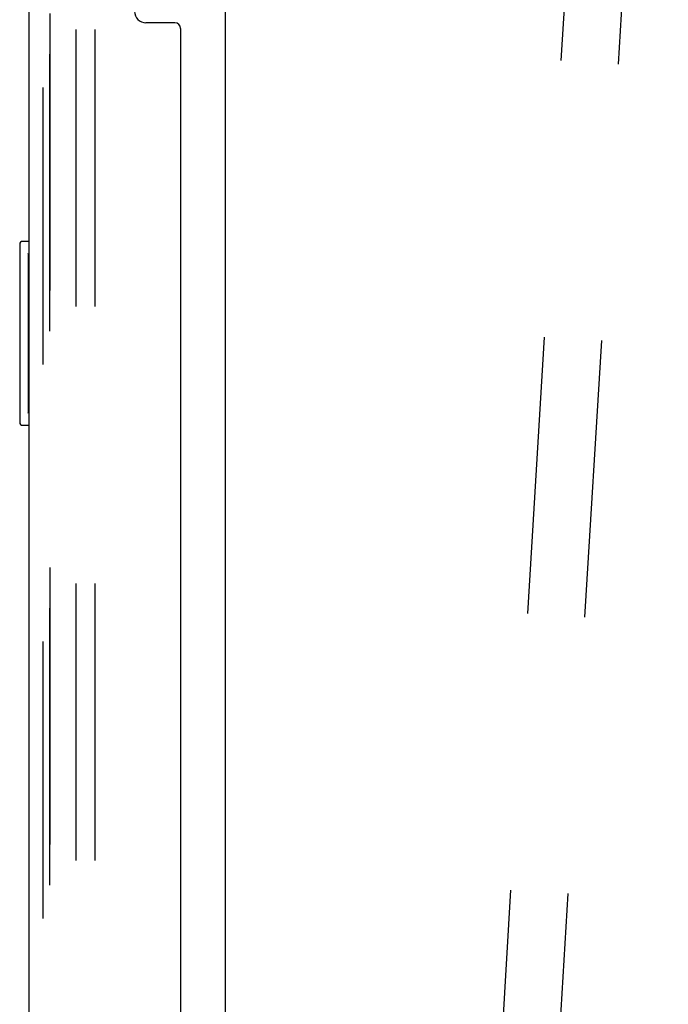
# Model space of a CAD drawing. Header units: inches. Extents: x 0 to 274, y 0 to 177.
# Tile 127 of 138: x 143.17 to 146.69, y 113.8 to 119.15. Entities that reach past the tile are written whole.
import ezdxf

# ---------------------------------------------------------------- set-up
doc = ezdxf.new("R2010")
doc.units = ezdxf.units.IN
doc.header["$LTSCALE"] = 15.069778
doc.header["$MEASUREMENT"] = 0
doc.linetypes.add('HIDDEN', pattern=[0.2, 0.1, -0.1])
doc.layers.get('0').update_dxf_attribs({"linetype": 'CONTINUOUS'})
for name, color, linetype in [('DEFAULT_2', 8, 'HIDDEN'), ('EXD_ENCLOSURE_DOOR_ASSEMBLY', 7, 'CONTINUOUS'), ('LEFT_OR_SECONDARY_DOOR_ASSEMBLY', 7, 'CONTINUOUS'), ('RIGHT_OR_MAIN_DOOR_ASSEMBLY', 7, 'CONTINUOUS')]:
    doc.layers.add(name, color=color, linetype=linetype)

msp = doc.modelspace()

# ---------------------------------------------------------------- linework, layer by layer
at = {"color": 3, "linetype": 'Continuous'}
msp.add_line((144.2837, 125.1333), (144.2837, 90.7593), dxfattribs=at)
at = {"layer": 'DEFAULT_2', "color": 8, "linetype": 'HIDDEN'}
for p, q in [((146.3825, 123.443), (145.6576, 111.4652)), ((146.6939, 123.4241), (145.9691, 111.4464)), ((143.4712, 122.1128), (143.4712, 60.2798)), ((143.5752, 122.1128), (143.5752, 60.2798))]:
    msp.add_line(p, q, dxfattribs=at)
at = {"layer": 'EXD_ENCLOSURE_DOOR_ASSEMBLY', "color": 8, "linetype": 'HIDDEN'}
msp.add_line((143.2907, 124.8113), (143.2907, 91.0813), dxfattribs=at)
at = {"layer": 'EXD_ENCLOSURE_DOOR_ASSEMBLY', "color": 3, "linetype": 'Continuous'}
for p, q in [((143.2157, 119.9488), (143.2157, 95.9488)), ((144.0097, 119.1358), (143.8527, 119.1358)), ((144.0407, 119.1048), (144.0407, 96.7878))]:
    msp.add_line(p, q, dxfattribs=at)
for centre, radius, start, end in [((143.8527, 119.1978), 0.062, 180, 270), ((144.0097, 119.1048), 0.031, 0, 90)]:
    msp.add_arc(centre, radius, start, end, dxfattribs=at)
at = {"layer": 'LEFT_OR_SECONDARY_DOOR_ASSEMBLY', "color": 8, "linetype": 'HIDDEN'}
msp.add_line((143.3297, 122.1998), (143.3297, 60.1928), dxfattribs=at)
at = {"layer": 'RIGHT_OR_MAIN_DOOR_ASSEMBLY', "color": 8, "linetype": 'HIDDEN'}
msp.add_line((143.3297, 60.1928), (143.3297, 122.1998), dxfattribs=at)
at = {"layer": 'RIGHT_OR_MAIN_DOOR_ASSEMBLY', "color": 7, "linetype": 'Continuous'}
for p, q in [((143.1657, 117.9313), (143.1657, 116.9613)), ((143.2157, 117.9463), (143.1807, 117.9463)), ((143.2123, 117.8463), (143.2123, 117.0463)), ((143.1807, 116.9463), (143.2157, 116.9463))]:
    msp.add_line(p, q, dxfattribs=at)
for points in [[(143.2107, 117.8824), (143.2112, 117.8767), (143.2116, 117.8709), (143.2119, 117.8649), (143.2121, 117.8588), (143.2123, 117.8526), (143.2123, 117.8463)], [(143.2123, 117.0463), (143.2123, 117.04), (143.2121, 117.0337), (143.2119, 117.0276), (143.2116, 117.0216), (143.2112, 117.0158), (143.2107, 117.0101)]]:
    msp.add_lwpolyline(points, dxfattribs=at)
for centre, start, end in [((143.1807, 117.9313), 90, 180), ((143.2107, 117.9313), 70.4904, 90), ((143.1807, 116.9613), 180, 270), ((143.2107, 116.9613), 270, 289.5096)]:
    msp.add_arc(centre, 0.015, start, end, dxfattribs=at)

doc.saveas('drawing.dxf')
